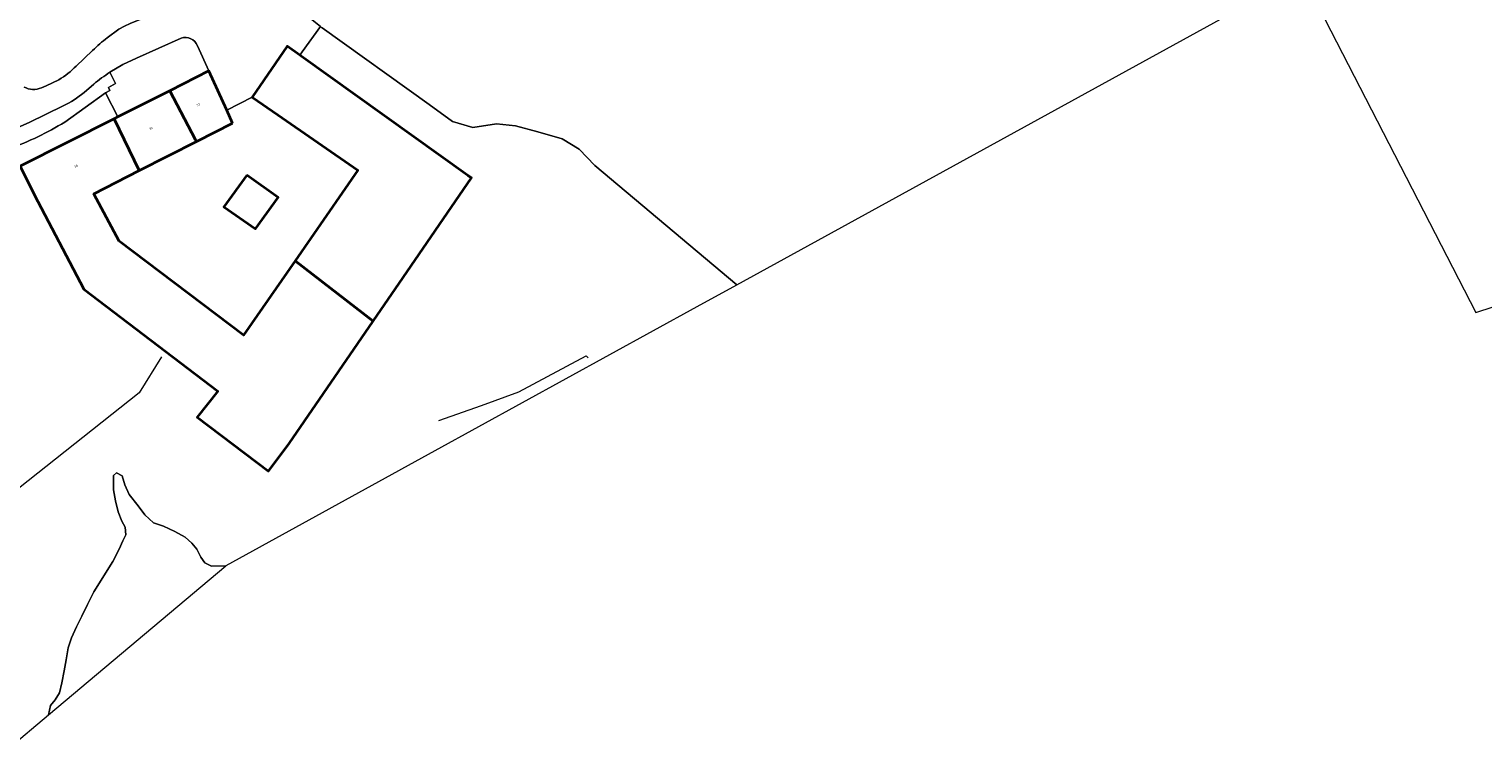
# Model space of a CAD drawing. Header units: metres. Extents: x 197700 to 204338, y 317132 to 325229.
# Tile 124 of 256: x 199764 to 199994, y 317616 to 317730. Entities that reach past the tile are written whole.
import ezdxf
from ezdxf.enums import TextEntityAlignment as Align

# ---------------------------------------------------------------- set-up
doc = ezdxf.new("R2010")
doc.units = ezdxf.units.M
for name, color, linetype, lineweight in [('B-WE-GR-BOUWLAND-GV', 80, 'Continuous', 13), ('B-WE-IE-TERREINAFSCHEIDING_KUNSTMATIG_HEKWERK-G', 20, 'IE-TERREINAFSCHEIDING-KUNSTMATIG', 18), ('B-WE-OG-BEBOUWING-GV', 7, 'Continuous', 35), ('B-WE-OG-BEBOUWING-T18', 10, 'Continuous', 18), ('B-WE-OG-TERREIN_CULTUURSCHEIDING-GV', 7, 'Continuous', 18), ('B-WE-OG-TERREIN_ERF-GV', 7, 'Continuous', 18), ('B-WE-OG-WATER-GV', 130, 'Continuous', 18), ('B-WE-VH-VERHARDING_BETONSTRAATSTEEN-GV', 252, 'Continuous', 18), ('B-WE-VH-VERHARDING_TEGEL-GV', 252, 'Continuous', 18)]:
    doc.layers.add(name, color=color, linetype=linetype, lineweight=lineweight)
doc.styles.add('NLCS-ISO-M200-T18', font='NLCS-ISO.ttf', dxfattribs={"height": 0.36})
doc.linetypes.add('IE-TERREINAFSCHEIDING-KUNSTMATIG', pattern='A,4,[82,NLCS.SHX,S=0.75,R=90,X=0,Y=0],4,-2', length=10)

msp = doc.modelspace()

# ---------------------------------------------------------------- linework, layer by layer
at = {"layer": 'B-WE-GR-BOUWLAND-GV'}
msp.add_lwpolyline([(199859.659, 317735.16), (199808.358, 317731.708), (199809.971, 317730.484), (199809.94, 317730.441), (199810.222, 317730.231), (199827.197, 317718.099), (199830.886, 317715.409), (199834.135, 317714.448), (199837.854, 317715.016), (199840.898, 317714.715), (199844.4, 317713.737), (199848.298, 317712.65), (199850.999, 317711.01), (199853.461, 317708.415), (199875.978, 317689.482), (199965.595, 317738.75), (199993.199, 317685.102), (200051.557, 317704.172), (200070.494, 317710.908), (200120.051, 317729.891), (200132.152, 317735.471), (200175.598, 317764.523)], dxfattribs=at)
at = {"layer": 'B-WE-IE-TERREINAFSCHEIDING_KUNSTMATIG_HEKWERK-G'}
for points in [[(199784.757, 317678.073), (199781.209, 317672.322), (199750.244, 317647.847), (199746.242, 317645.493)], [(199828.713, 317667.971), (199835.513, 317670.335), (199841.431, 317672.49), (199845.931, 317674.924), (199852.103, 317678.237), (199852.38, 317677.913)]]:
    msp.add_lwpolyline(points, dxfattribs=at)
at = {"layer": 'B-WE-OG-BEBOUWING-GV'}
for points in [[(199805.919, 317693.267), (199818.308, 317683.728), (199823.06, 317690.659), (199833.881, 317706.442), (199833.34, 317706.813), (199806.871, 317725.742), (199806.652, 317725.899), (199804.665, 317727.319), (199799.097, 317719.265), (199803.21, 317716.422), (199815.899, 317707.65)], [(199796.008, 317715.149), (199795.08, 317717.194), (199792.258, 317723.412), (199786.039, 317720.272), (199790.122, 317712.5), (199790.404, 317712.292)], [(199781.194, 317707.598), (199790.404, 317712.292), (199790.122, 317712.5), (199786.039, 317720.272), (199777.789, 317716.106), (199777.225, 317715.821)], [(199777.225, 317715.821), (199762.304, 317708.287), (199764.557, 317703.824), (199772.43, 317688.798), (199793.671, 317672.599), (199790.38, 317668.462), (199801.722, 317659.938), (199805.008, 317664.328), (199818.308, 317683.728), (199805.919, 317693.267), (199797.746, 317681.489), (199778.02, 317696.423), (199773.982, 317703.921), (199781.194, 317707.598)], [(199798.277, 317706.898), (199794.638, 317701.856), (199799.653, 317698.368), (199803.231, 317703.309)]]:
    msp.add_lwpolyline(points, close=True, dxfattribs=at)
at = {"layer": 'B-WE-OG-TERREIN_CULTUURSCHEIDING-GV'}
for points in [[(199777.963, 317730.05, -0.0900354), (199793.234, 317734.58)], [(199773.817, 317726.666, -0.0291836), (199776.131, 317728.682)], [(199768.459, 317722.008, 0.0611046), (199771.191, 317724.19)], [(199762.953, 317720.856, 0.2310643), (199765.679, 317720.74)]]:
    msp.add_lwpolyline(points, format="xyb", dxfattribs=at)
for points in [[(199776.131, 317728.682), (199777.963, 317730.05)], [(199771.191, 317724.19), (199773.817, 317726.666)], [(199765.679, 317720.74), (199766.43, 317721.028), (199768.459, 317722.008)]]:
    msp.add_lwpolyline(points, dxfattribs=at)
at = {"layer": 'B-WE-OG-TERREIN_ERF-GV'}
for points in [[(199809.94, 317730.441), (199807.057, 317726.459), (199806.652, 317725.899), (199806.871, 317725.742), (199833.34, 317706.813), (199833.881, 317706.442), (199823.06, 317690.659), (199818.308, 317683.728), (199805.008, 317664.328), (199801.722, 317659.938), (199790.38, 317668.462), (199793.671, 317672.599), (199772.43, 317688.798), (199764.557, 317703.824)], [(199760.405, 317615.854), (199766.811, 317621.238), (199767.126, 317622.727), (199767.892, 317623.623), (199768.564, 317624.771), (199768.91, 317626.318), (199769.305, 317628.232), (199769.634, 317630), (199769.916, 317631.887), (199770.439, 317633.456), (199771.231, 317635.214), (199772.106, 317636.911), (199773.009, 317638.748), (199773.998, 317640.777), (199777.04, 317645.579), (199778.043, 317647.545), (199778.629, 317648.843), (199779.095, 317649.835), (199778.961, 317651.054), (199778.453, 317651.98), (199777.877, 317653.443), (199777.427, 317655.2), (199777.136, 317656.948), (199777.102, 317658.195), (199777.111, 317659.227), (199777.589, 317659.668), (199778.473, 317659.199), (199778.917, 317657.734), (199779.614, 317656.235), (199781.034, 317654.405), (199782.117, 317652.965), (199783.467, 317651.722), (199785.037, 317651.167), (199786.841, 317650.339), (199788.506, 317649.444), (199789.566, 317648.479), (199790.333, 317647.54), (199790.994, 317646.294), (199791.635, 317645.352), (199792.685, 317644.83), (199794.939, 317644.876), (199795.005, 317644.932), (199828.149, 317663.188), (199869.675, 317686.017), (199875.978, 317689.482), (199853.461, 317708.415), (199850.999, 317711.01), (199848.298, 317712.65), (199844.4, 317713.737), (199840.898, 317714.715), (199837.854, 317715.016), (199834.135, 317714.448), (199830.886, 317715.409), (199827.197, 317718.099), (199810.222, 317730.231)], [(199787.851, 317728.606), (199780.79, 317725.419), (199778.625, 317724.411), (199776.566, 317723.202), (199777.463, 317721.413), (199776.31, 317720.78), (199776.521, 317720.326), (199775.878, 317719.94), (199777.789, 317716.106), (199786.039, 317720.272), (199792.258, 317723.412), (199790.437, 317727.405)], [(199764.557, 317703.824), (199762.304, 317708.287), (199777.225, 317715.821), (199777.789, 317716.106), (199775.878, 317719.94), (199769.431, 317715.288)]]:
    msp.add_lwpolyline(points, dxfattribs=at)
for points in [[(199790.437, 317727.405, 0.3954284), (199787.851, 317728.606)], [(199769.431, 317715.288, -0.0435246), (199760.635, 317711.053)]]:
    msp.add_lwpolyline(points, format="xyb", dxfattribs=at)
for points in [[(199790.404, 317712.292), (199781.194, 317707.598), (199773.982, 317703.921), (199778.02, 317696.423), (199797.746, 317681.489), (199805.919, 317693.267), (199815.899, 317707.65), (199803.21, 317716.422), (199799.097, 317719.265), (199795.08, 317717.194), (199796.008, 317715.149)], [(199798.277, 317706.898), (199803.231, 317703.309), (199799.653, 317698.368), (199794.638, 317701.856)]]:
    msp.add_lwpolyline(points, close=True, dxfattribs=at)
at = {"layer": 'B-WE-OG-WATER-GV'}
msp.add_lwpolyline([(199766.811, 317621.238), (199794.939, 317644.876), (199792.685, 317644.83), (199791.635, 317645.352), (199790.994, 317646.294), (199790.333, 317647.54), (199789.566, 317648.479), (199788.506, 317649.444), (199786.841, 317650.339), (199785.037, 317651.167), (199783.467, 317651.722), (199782.117, 317652.965), (199781.034, 317654.405), (199779.614, 317656.235), (199778.917, 317657.734), (199778.473, 317659.199), (199777.589, 317659.668), (199777.111, 317659.227), (199777.102, 317658.195), (199777.136, 317656.948), (199777.427, 317655.2), (199777.877, 317653.443), (199778.453, 317651.98), (199778.961, 317651.054), (199779.095, 317649.835), (199778.629, 317648.843), (199778.043, 317647.545), (199777.04, 317645.579), (199773.998, 317640.777), (199773.009, 317638.748), (199772.106, 317636.911), (199771.231, 317635.214), (199770.439, 317633.456), (199769.916, 317631.887), (199769.634, 317630), (199769.305, 317628.232), (199768.91, 317626.318), (199768.564, 317624.771), (199767.892, 317623.623), (199767.126, 317622.727)], close=True, dxfattribs=at)
at = {"layer": 'B-WE-VH-VERHARDING_BETONSTRAATSTEEN-GV'}
for points in [[(199793.234, 317734.58, 0.0900354), (199777.963, 317730.05)], [(199776.131, 317728.682, 0.0291836), (199773.817, 317726.666)], [(199787.851, 317728.606, -0.3954284), (199790.437, 317727.405)], [(199771.191, 317724.19, -0.0611046), (199768.459, 317722.008)], [(199773.98, 317721.296, -0.0332377), (199776.566, 317723.202)], [(199765.679, 317720.74, -0.2310643), (199762.953, 317720.856)], [(199769.13, 317717.86, 0.0664684), (199772.448, 317720.007)]]:
    msp.add_lwpolyline(points, format="xyb", dxfattribs=at)
for points in [[(199790.437, 317727.405), (199792.258, 317723.412), (199795.08, 317717.194), (199799.097, 317719.265), (199804.665, 317727.319), (199806.652, 317725.899), (199807.057, 317726.459), (199809.94, 317730.441), (199809.971, 317730.484), (199808.358, 317731.708), (199806.763, 317732.919)], [(199777.963, 317730.05), (199776.131, 317728.682)], [(199776.566, 317723.202), (199778.625, 317724.411), (199780.79, 317725.419), (199787.851, 317728.606)], [(199773.817, 317726.666), (199771.191, 317724.19)], [(199768.459, 317722.008), (199766.43, 317721.028), (199765.679, 317720.74)], [(199772.448, 317720.007), (199773.98, 317721.296)], [(199749.192, 317709.254), (199749.457, 317709.099), (199751.174, 317709.873), (199760.152, 317713.657), (199763.73, 317715.236), (199769.13, 317717.86)]]:
    msp.add_lwpolyline(points, dxfattribs=at)
at = {"layer": 'B-WE-VH-VERHARDING_TEGEL-GV'}
for points in [[(199769.431, 317715.288), (199775.878, 317719.94), (199776.521, 317720.326), (199776.31, 317720.78), (199777.463, 317721.413), (199776.566, 317723.202)], [(199773.98, 317721.296), (199772.448, 317720.007)], [(199769.13, 317717.86), (199763.73, 317715.236), (199760.152, 317713.657), (199751.174, 317709.873), (199749.457, 317709.099), (199749.682, 317708.741), (199725.295, 317698.348), (199708.984, 317691.397)]]:
    msp.add_lwpolyline(points, dxfattribs=at)
for points in [[(199776.566, 317723.202, 0.0332377), (199773.98, 317721.296)], [(199772.448, 317720.007, -0.0664684), (199769.13, 317717.86)], [(199760.635, 317711.053, 0.0435246), (199769.431, 317715.288)]]:
    msp.add_lwpolyline(points, format="xyb", dxfattribs=at)

# ---------------------------------------------------------------- texts
at = {"layer": 'B-WE-OG-BEBOUWING-T18', "style": 'NLCS-ISO-M200-T18'}
for s, p in [('32', (199790.551, 317718.069)), ('30', (199783.034, 317714.274)), ('28', (199771.19, 317708.293))]:
    msp.add_text(s, height=0.36, rotation=26.7, dxfattribs=at).set_placement(p, align=Align.MIDDLE)

doc.saveas('drawing.dxf')
